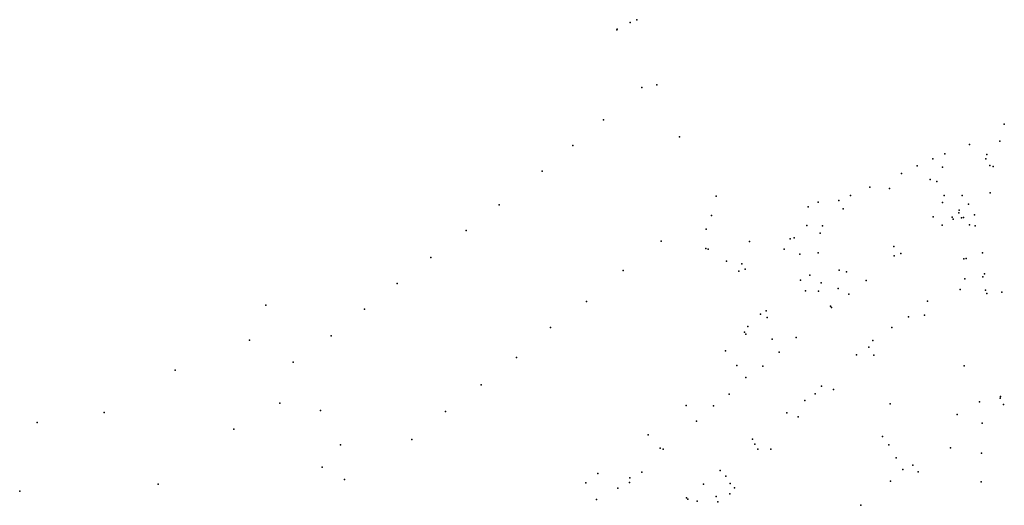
# Model space of a CAD drawing. Extents: x 197180 to 200867, y 8705806 to 8708815.
# Tile 3 of 10: x 197199 to 197651, y 8706543 to 8706765. Entities that reach past the tile are written whole.
import ezdxf

# ---------------------------------------------------------------- set-up
doc = ezdxf.new("R2010")
doc.units = 0
doc.header["$LTSCALE"] = 25
for name, color, linetype in [('ALVENARIA', 5, 'CONTINUOUS'), ('CASA', 5, 'CONTINUOUS'), ('CERCA', 5, 'CONTINUOUS'), ('EIXO', 5, 'CONTINUOUS'), ('ESTACAO', 5, 'CONTINUOUS'), ('MEIO-FIO', 5, 'CONTINUOUS'), ('MURO', 5, 'CONTINUOUS'), ('PN', 5, 'CONTINUOUS'), ('POSTE', 5, 'CONTINUOUS')]:
    doc.layers.add(name, color=color, linetype=linetype)

msp = doc.modelspace()

# ---------------------------------------------------------------- linework, layer by layer
at = {"layer": 'ALVENARIA'}
msp.add_point((197623.4058, 8706703.9212, 692.2605), dxfattribs=at)
at = {"layer": 'CASA'}
for p in [(197650.6341, 8706717.5415, 692.1758), (197588.9458, 8706688.6049, 693.3799), (197580.1294, 8706684.7246, 693.6448), (197644.1286, 8706685.9843, 692.8773), (197560.6894, 8706679.6761, 693.5393), (197565.355, 8706681.74, 693.4654), (197574.7381, 8706682.4323, 693.6947), (197622.1542, 8706671.2216, 693.3587), (197627.2401, 8706673.9462, 693.1451), (197549.7548, 8706660.173, 694.7334), (197556.8465, 8706657.9574, 694.6219), (197531.8503, 8706650.9775, 694.8923), (197561.4306, 8706648.277, 694.9953), (197557.1348, 8706646.0347, 694.9481), (197559.462, 8706641.1004, 694.9241), (197642.69, 8706639.8689, 693.9023), (197649.5629, 8706640.472, 694.3733), (197541.4898, 8706631.9596, 695.1468), (197640.4981, 8706580.5367, 695.1311), (197594.8063, 8706574.4167, 696.8261), (197597.6602, 8706570.6149, 696.6843), (197640.1279, 8706566.7798, 695.4179), (197601.1062, 8706564.5201, 696.5692), (197484.4557, 8706557.9502, 700.4053), (197604.1268, 8706559.2308, 696.3304), (197478.841, 8706553.3484, 700.6363), (197479.0316, 8706555.3814, 700.6005), (197473.5276, 8706550.7029, 700.8186), (197526.9769, 8706550.8588, 700.3668), (197519.2505, 8706544.3681, 700.2422), (197524.8786, 8706548.1422, 700.1037)]:
    msp.add_point(p, dxfattribs=at)
at = {"layer": 'CERCA'}
for p in [(197482.2009, 8706765.3538, 692.9271), (197473.2292, 8706760.9893, 693.4121), (197518.6102, 8706684.4564, 694.1672), (197629.8413, 8706676.925, 693.0042), (197626.739, 8706674.842, 693.1302), (197631.0603, 8706674.5208, 693.0141), (197637.2949, 8706670.8605, 693.2578), (197513.9355, 8706669.3937, 694.6709), (197513.9515, 8706669.4347, 694.6646), (197513.7934, 8706660.4804, 695.0126), (197640.6742, 8706658.5116, 693.6878), (197632.0709, 8706655.7506, 693.4621), (197633.2038, 8706655.9322, 693.3453), (197632.5629, 8706646.5945, 693.4058), (197531.5298, 8706622.2367, 695.8865), (197539.9433, 8706606.6367, 696.7882), (197524.5728, 8706593.7082, 697.8462), (197639.1942, 8706590.2036, 694.9787), (197648.8222, 8706592.6613, 695.1871), (197550.9539, 8706585.1373, 697.9273), (197535.2151, 8706573.0769, 698.9139), (197543.6687, 8706568.6156, 698.8979), (197337.8855, 8706560.3287, 703.5464), (197520.4144, 8706558.789, 699.5587), (197598.4884, 8706553.8428, 696.6209), (197639.9697, 8706553.5254, 695.4467), (197524.9915, 8706552.8747, 699.9992), (197518.492, 8706546.8641, 700.2196), (197584.8247, 8706542.837, 697.9013)]:
    msp.add_point(p, dxfattribs=at)
at = {"layer": 'EIXO'}
for p in [(197479.1287, 8706764.1248, 692.8572), (197484.5098, 8706734.2828, 693.9206), (197491.3323, 8706735.4707, 693.2525), (197466.9223, 8706719.4993, 695.0169), (197501.7489, 8706711.6507, 693.8758), (197452.8759, 8706707.7454, 696.6147), (197648.5166, 8706709.6744, 692.1129), (197622.3077, 8706697.7385, 692.6533), (197438.7697, 8706696.013, 697.2289), (197597.9664, 8706688.0616, 693.1616), (197419.1315, 8706680.4748, 698.5922), (197516.4349, 8706675.6483, 694.1195), (197576.7667, 8706678.6846, 693.6829), (197560.0738, 8706671.0043, 694.0896), (197617.9595, 8706674.9707, 693.2604), (197634.7352, 8706671.3604, 692.9033), (197404.0234, 8706668.7639, 699.1597), (197493.3495, 8706663.7949, 695.3537), (197565.2775, 8706658.5563, 694.3922), (197599.9451, 8706661.3976, 693.8349), (197387.7666, 8706656.3866, 700.0228), (197523.3605, 8706654.6489, 694.7348), (197475.9908, 8706650.4608, 696.162), (197641.4899, 8706648.8354, 693.7328), (197372.2914, 8706644.5016, 700.9628), (197640.8083, 8706647.5606, 693.5544), (197574.5071, 8706642.1582, 694.7562), (197630.348, 8706641.6805, 693.4462), (197312.1158, 8706634.4926, 702.9602), (197459.1036, 8706636.2038, 697.0684), (197357.3008, 8706632.7637, 701.4284), (197614.0355, 8706629.9499, 694.5889), (197442.6447, 8706624.3326, 697.9396), (197342.0235, 8706620.4924, 702.2503), (197324.6886, 8706608.3737, 702.8105), (197427.0433, 8706610.5562, 698.7577), (197590.8131, 8706611.5877, 695.7352), (197528.0898, 8706606.8342, 696.7378), (197632.2092, 8706606.7941, 694.3444), (197410.8877, 8706598.0751, 699.5643), (197572.3303, 8706595.9401, 696.6907), (197337.151, 8706586.2861, 702.5479), (197394.4354, 8706585.7984, 700.5655), (197504.7963, 8706588.6297, 698.1165), (197650.2999, 8706588.9522, 695.2102), (197556.2009, 8706583.3641, 697.975), (197629.0646, 8706584.4552, 694.8359), (197378.9758, 8706573.0081, 701.3749), (197487.3457, 8706575.197, 699.0813), (197346.2914, 8706570.4912, 702.7609), (197537.6896, 8706568.5793, 699.0283), (197625.9628, 8706569.2215, 694.8079), (197348.1869, 8706554.5934, 703.0525), (197464.3101, 8706557.333, 700.4807), (197522.927, 8706556.141, 699.7399), (197509.9048, 8706544.7021, 700.4343)]:
    msp.add_point(p, dxfattribs=at)
at = {"layer": 'ESTACAO'}
for p in [(197631.2487, 8706684.7283, 692.8666), (197544.2776, 8706619.0056, 695.9355), (197611.0938, 8706558.1003, 696.0909), (197458.83, 8706553.1384, 700.8591)]:
    msp.add_point(p, dxfattribs=at)
at = {"layer": 'MEIO-FIO'}
for p in [(197642.6661, 8706703.5094, 692.2955), (197642.1761, 8706701.6164, 692.3578), (197644.0082, 8706698.4689, 692.4126), (197645.5109, 8706698.0599, 692.3867), (197616.7084, 8706692.0858, 692.8156), (197619.6896, 8706691.2084, 692.7952), (197623.0792, 8706684.7615, 692.9641), (197622.2543, 8706681.6552, 693.0296), (197634.1975, 8706680.7751, 692.9308), (197629.9291, 8706678.0369, 692.9878), (197637.0351, 8706675.9288, 693.1145), (197567.2893, 8706670.8216, 693.9843), (197631.9375, 8706674.6908, 693.0217), (197566.1692, 8706667.6115, 694.0527), (197533.7961, 8706663.7588, 694.3588), (197552.5054, 8706664.9559, 694.2927), (197554.3148, 8706665.4106, 694.2616), (197514.9068, 8706660.2174, 694.7804), (197600.1917, 8706657.1748, 693.9311), (197530.3704, 8706653.5288, 694.6574), (197528.896, 8706650.1922, 694.7428), (197574.9611, 8706650.6457, 694.4622), (197578.3302, 8706649.8641, 694.4406), (197566.6954, 8706644.7556, 694.6601), (197565.4475, 8706640.9434, 694.732), (197538.9358, 8706630.4887, 695.1045), (197570.8971, 8706634.1516, 695.0709), (197541.9312, 8706628.837, 695.1123), (197532.1361, 8706621.232, 695.71), (197533.1012, 8706624.7699, 695.4965), (197522.7884, 8706613.6583, 696.3831), (197532.1296, 8706601.3671, 697.1607)]:
    msp.add_point(p, dxfattribs=at)
at = {"layer": 'MURO'}
for p in [(197634.6119, 8706708.1781, 692.3355), (197610.641, 8706698.4153, 692.9628), (197617.8528, 8706701.5753, 692.7869), (197603.4408, 8706694.9188, 693.0868), (197603.2782, 8706658.2867, 693.8334), (197587.3062, 8706645.8954, 694.5746), (197579.4309, 8706639.5889, 695.0859), (197615.3942, 8706636.4167, 694.4214), (197571.4152, 8706633.4153, 695.2379), (197599.0137, 8706624.2757, 695.0557), (197555.1915, 8706619.7564, 696.2401), (197590.3314, 8706618.2958, 695.605), (197547.4338, 8706613.0817, 696.5007), (197582.8873, 8706611.7865, 695.8712), (197566.8901, 8706597.476, 696.8048), (197559.2471, 8706590.9341, 697.3943), (197509.6047, 8706581.4511, 698.8312), (197494.2114, 8706568.5814, 699.7462), (197512.7277, 8706552.5075, 700.1971), (197504.9531, 8706546.2515, 700.6456)]:
    msp.add_point(p, dxfattribs=at)
at = {"layer": 'PN'}
for p in [(197472.9959, 8706760.747, 693.3988), (197304.5805, 8706618.549, 703.595), (197270.5684, 8706604.7364, 704.0054), (197318.5056, 8706589.5668, 702.9842), (197237.973, 8706585.3315, 704.8432), (197207.2996, 8706580.7795, 704.2446), (197297.4702, 8706577.7523, 703.7106), (197262.7916, 8706552.4615, 704.7622)]:
    msp.add_point(p, dxfattribs=at)
at = {"layer": 'POSTE'}
for p in [(197642.0792, 8706641.3784, 693.8548), (197606.7268, 8706629.2029, 694.6943), (197588.5687, 8706615.2506, 695.7609), (197563.997, 8706593.9019, 697.1345), (197598.2797, 8706589.3511, 696.1571), (197648.6775, 8706591.9416, 695.1968), (197517.2803, 8706588.3833, 698.0797), (197492.9507, 8706569.043, 699.6271), (197536.272, 8706570.9266, 698.9364), (197608.7431, 8706561.2408, 696.1617), (197199.2966, 8706549.3355, 704.5767), (197463.6313, 8706545.4688, 700.9976), (197505.4918, 8706545.607, 700.645)]:
    msp.add_point(p, dxfattribs=at)

doc.saveas('drawing.dxf')
